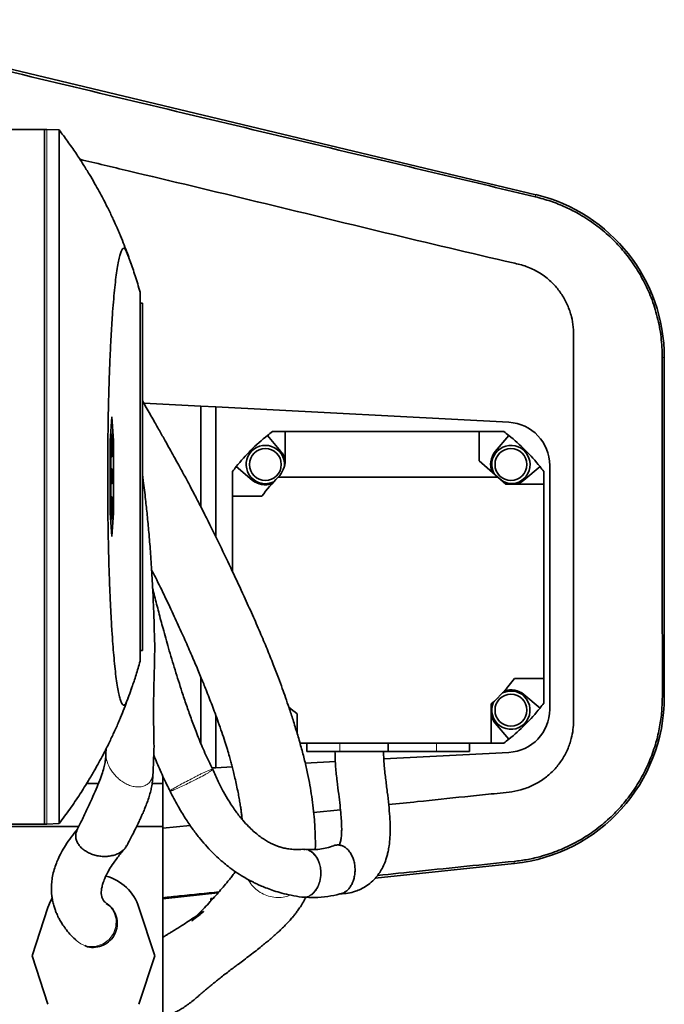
# Model space of a CAD drawing. Header units: millimetres. Extents: x 0 to 11920, y 0 to 8400.
# Tile 11 of 55: x 2884 to 3153, y 3530 to 3941. Entities that reach past the tile are written whole.
import ezdxf

# ---------------------------------------------------------------- set-up
doc = ezdxf.new("R2010")
doc.units = ezdxf.units.MM
doc.header["$LTSCALE"] = 20

msp = doc.modelspace()

# ---------------------------------------------------------------- linework, layer by layer
at = {"color": 7, "linetype": 'Continuous', "lineweight": 35}
for p, q in [((3099.47, 3868.44), (2793.81, 3941.48)), ((2894.23, 3895.7), (2857.76, 3895.7)), ((2894.23, 3605.7), (2894.23, 3895.7)), ((2895.23, 3895.67), (2894.23, 3895.7)), ((2900.39, 3895.49), (2895.23, 3895.67)), ((2934.23, 3827.7), (2934.23, 3673.7)), ((2934.23, 3823.2), (2935.23, 3823.2)), ((2935.23, 3823.2), (2935.23, 3678.2)), ((3153.12, 3658.77), (3153.12, 3800.46)), ((2959.55, 3780.17), (2935.79, 3781.41)), ((2959.55, 3738.16), (2959.55, 3780.17)), ((2959.55, 3780.17), (2965.79, 3779.84)), ((2965.79, 3779.84), (2965.79, 3725.66)), ((2965.79, 3779.84), (3088.24, 3773.43)), ((2922.36, 3775.7), (2921.66, 3765.7)), ((2923.06, 3765.7), (2922.36, 3775.7)), ((2994.79, 3769.53), (2989.46, 3769.53)), ((2994.79, 3757.6), (2994.79, 3769.53)), ((2994.79, 3769.53), (3075.79, 3769.53)), ((3075.79, 3769.53), (3075.79, 3757.27)), ((3086.13, 3769.53), (3075.79, 3769.53)), ((2921.66, 3765.7), (2921.66, 3735.7)), ((2922.41, 3768.34), (2921.86, 3768.54)), ((2922.32, 3768.34), (2921.86, 3768.5)), ((2922.41, 3768.34), (2922.32, 3768.34)), ((2922.32, 3768.34), (2922.32, 3759.07)), ((2922.41, 3759.07), (2922.41, 3768.34)), ((2922.41, 3765.61), (2923.06, 3765.7)), ((2923.06, 3735.7), (2923.06, 3765.7)), ((2993.04, 3761.26), (2987.42, 3767.96)), ((3088.17, 3767.96), (3082.55, 3761.26)), ((2922.32, 3759.07), (2921.66, 3758.83)), ((2922.41, 3759.07), (2921.66, 3758.79)), ((2922.03, 3754.02), (2922.03, 3758.93)), ((2922.32, 3759.07), (2922.41, 3759.07)), ((3083.54, 3750.53), (3075.79, 3757.27)), ((2922.07, 3753.38), (2921.66, 3753.53)), ((2921.98, 3753.38), (2921.66, 3753.49)), ((2921.98, 3748.91), (2921.98, 3753.38)), ((2921.98, 3753.38), (2922.07, 3753.38)), ((2922.07, 3753.38), (2922.07, 3749.71)), ((2922.3, 3752.86), (2922.07, 3752.92)), ((2972.79, 3752.86), (2972.79, 3742.53)), ((2974.37, 3754.91), (2981.07, 3749.29)), ((3094.52, 3749.29), (3101.22, 3754.91)), ((3102.79, 3747.53), (3102.79, 3752.86)), ((3105.29, 3755.45), (3105.29, 3653.61)), ((2921.98, 3748.91), (2921.66, 3748.81)), ((2922.36, 3748.08), (2921.98, 3748.91)), ((2922.25, 3751.05), (2922.07, 3751.05)), ((2922.07, 3749.71), (2922.3, 3749.21)), ((2922.69, 3750.76), (2922.32, 3750.76)), ((2922.38, 3749.09), (2922.36, 3748.08)), ((2922.58, 3749.07), (2922.37, 3749.13)), ((2922.59, 3747.92), (2922.58, 3749.07)), ((3083.54, 3750.53), (2991.87, 3750.53)), ((3083.54, 3750.53), (3086.99, 3747.53)), ((3083.65, 3750.53), (3083.54, 3750.53)), ((2922.36, 3748.08), (2921.66, 3747.78)), ((2922.03, 3742.48), (2922.03, 3747.69)), ((3102.79, 3747.53), (3086.99, 3747.53)), ((3102.79, 3666.53), (3102.79, 3747.53)), ((2922.41, 3742.34), (2921.66, 3742.62)), ((2922.32, 3742.34), (2921.66, 3742.57)), ((2922.32, 3742.34), (2922.32, 3738.34)), ((2922.41, 3742.34), (2922.32, 3742.34)), ((2922.41, 3738.34), (2922.41, 3742.34)), ((2972.79, 3742.53), (2972.79, 3711.14)), ((2985.06, 3742.53), (2972.79, 3742.53)), ((2922.32, 3738.34), (2921.66, 3738.57)), ((2922.04, 3738.34), (2921.66, 3738.47)), ((2922.04, 3737.07), (2921.66, 3736.93)), ((2922.32, 3737.07), (2921.66, 3736.83)), ((2922.04, 3738.34), (2922.04, 3737.07)), ((2922.32, 3738.34), (2922.04, 3738.34)), ((2922.04, 3737.07), (2922.32, 3737.07)), ((2922.32, 3737.07), (2922.32, 3733.07)), ((2922.69, 3738.34), (2922.41, 3738.44)), ((2922.69, 3738.34), (2922.41, 3738.34)), ((2922.41, 3737.07), (2922.69, 3737.07)), ((2922.41, 3733.07), (2922.41, 3737.07)), ((2922.69, 3737.07), (2922.41, 3736.96)), ((2922.69, 3737.07), (2922.69, 3738.34)), ((2921.66, 3735.7), (2922.36, 3725.7)), ((2922.32, 3733.07), (2921.86, 3732.9)), ((2922.41, 3733.07), (2921.86, 3732.86)), ((2922.32, 3733.07), (2922.41, 3733.07)), ((2922.36, 3725.7), (2923.06, 3735.7)), ((2922.41, 3735.8), (2923.06, 3735.7)), ((2934.23, 3678.2), (2935.23, 3678.2)), ((2959.55, 3639.45), (2959.55, 3667.16)), ((3090.53, 3666.53), (3102.79, 3666.53)), ((3102.79, 3656.2), (3102.79, 3666.53)), ((3101.22, 3654.16), (3094.52, 3659.78)), ((3080.86, 3639.53), (3080.86, 3655.85)), ((2965.79, 3651.22), (2965.79, 3629.22)), ((2999.79, 3651.8), (2999.79, 3643.62)), ((3082.55, 3647.8), (3088.17, 3641.1)), ((3000.91, 3639.53), (3080.86, 3639.53)), ((3003.8, 3639.53), (3003.8, 3636.03)), ((3037.8, 3636.03), (3037.8, 3639.53)), ((3071.8, 3636.03), (3071.8, 3639.53)), ((3080.86, 3639.53), (3086.13, 3639.53)), ((2919.98, 3637.06), (2919.93, 3635.37)), ((3017.58, 3636.03), (3003.8, 3636.03)), ((3037.8, 3636.03), (3017.58, 3636.03)), ((3088.24, 3635.64), (3036.01, 3632.9)), ((3058.02, 3636.03), (3037.8, 3636.03)), ((3071.8, 3636.03), (3058.02, 3636.03)), ((2965.79, 3629.22), (2964.28, 3629.14)), ((2972.67, 3629.58), (2965.79, 3629.22)), ((3015.77, 3631.84), (3003.16, 3631.18)), ((2943.73, 3625.79), (2943.73, 3622.7)), ((2964.58, 3628.4), (2964.41, 3628.69)), ((2916.81, 3622.7), (2911.92, 3622.7)), ((2943.73, 3622.7), (2939.23, 3622.7)), ((2943.73, 3622.7), (2943.73, 3604.7)), ((3017.88, 3611.72), (3006.69, 3610.55)), ((2754.85, 3604.7), (2908.61, 3604.7)), ((2894.23, 3605.7), (2857.76, 3605.7)), ((2895.23, 3605.74), (2894.23, 3605.7)), ((2900.39, 3605.92), (2895.23, 3605.74)), ((2932.75, 3604.7), (2943.73, 3604.7)), ((2955.14, 3605.17), (2943.73, 3603.97)), ((2943.73, 3604.7), (2943.73, 3496.7)), ((3032.44, 3583.19), (3090.49, 3589.25)), ((2943.73, 3574.57), (2966.74, 3576.96)), ((2964.73, 3574.7), (2963.73, 3574.7)), ((2963.73, 3573.6), (2963.73, 3574.7)), ((3002.18, 3575.26), (3001.82, 3575.23)), ((3001.94, 3575.27), (3002.18, 3575.24)), ((2895.72, 3570.93), (2889.1, 3550.71)), ((2940.36, 3550.71), (2933.74, 3570.93)), ((2907.56, 3557.16), (2907.45, 3557.27)), ((2907.81, 3556.93), (2907.91, 3556.83)), ((2889.1, 3550.71), (2895.72, 3530.48)), ((2933.74, 3530.48), (2940.36, 3550.71))]:
    msp.add_line(p, q, dxfattribs=at)
at = {"color": 8, "linetype": 'Continuous', "lineweight": 18}
for p, q in [((2895.23, 3605.74), (2895.23, 3895.67)), ((3099.47, 3868.44), (3099.26, 3867.55)), ((3153.12, 3800.46), (3152.29, 3800.46)), ((3153.12, 3658.77), (3152.3, 3658.77)), ((3017.58, 3636.03), (3017.58, 3639.53)), ((3058.02, 3636.03), (3058.02, 3639.53)), ((3090.49, 3589.25), (3090.4, 3590.15))]:
    msp.add_line(p, q, dxfattribs=at)
at = {"color": 7, "linetype": 'Continuous', "lineweight": 35, "flags": 128}
for points in [[(2922.5, 3753.85), (2922.07, 3754), (2921.66, 3754.15)], [(2897.41, 3574.7), (2896.77, 3573.51), (2895.72, 3570.93)]]:
    msp.add_lwpolyline(points, dxfattribs=at)
at = {"color": 8, "linetype": 'Continuous', "lineweight": 18, "flags": 128}
msp.add_lwpolyline([(2907.95, 3556.82), (2908.44, 3556.38), (2909.43, 3555.73), (2910.99, 3555.05), (2912.71, 3554.65), (2915.92, 3554.73), (2918.82, 3555.74), (2921.29, 3557.54), (2923.15, 3560.07), (2924.14, 3562.93), (2924.22, 3566.05), (2923.28, 3569.07), (2922.91, 3569.73), (2922.91, 3569.73), (2922.91, 3569.73)], dxfattribs=at)
at = {"color": 7, "linetype": 'Continuous', "lineweight": 35}
for centre in [(2986.53, 3755.8), (3089.06, 3755.8), (3089.06, 3653.27)]:
    msp.add_circle(centre, 6.64, dxfattribs=at)
for centre, radius, start, end in [((3083.23, 3800.46), 69.9, 0, 76.5611), ((3087.29, 3755.45), 18, 0, 87), ((3037.79, 3704.53), 81, 126.6335, 128.4569), ((3037.79, 3704.53), 81, 51.5431, 53.3665), ((3037.79, 3704.53), 81, 128.4569, 141.5431), ((3037.79, 3704.53), 81, 38.4569, 51.5431), ((2986.53, 3755.8), 8, 355.894, 295.766), ((2986.53, 3755.8), 8.5, 13.4972, 40), ((3089.06, 3755.8), 8.5, 140, 202.2961), ((3089.06, 3755.8), 8, 265.2003, 210.6543), ((2984.79, 3757.6), 10, 314.9643, 0), ((3037.79, 3704.53), 81, 141.5431, 143.3665), ((3037.79, 3704.53), 81, 36.6335, 38.4569), ((2986.53, 3755.8), 8.5, 230, 288.5515), ((3037.79, 3704.53), 65, 134.9525, 144.2242), ((3090.79, 3757.53), 10, 224.427, 270), ((3089.06, 3755.8), 8.5, 283.4972, 310), ((3037.79, 3704.53), 65, 311.4949, 324.2242), ((3089.06, 3653.27), 8, 154.234, 115.766), ((3089.06, 3653.27), 8.5, 50, 108.5515), ((3083.23, 3658.77), 69.9, 275.9652, 0), ((3037.79, 3704.53), 65, 230.3392, 234.2242), ((3037.79, 3704.53), 81, 308.4569, 321.5431), ((3037.79, 3704.53), 81, 321.5431, 323.3665), ((3089.06, 3653.27), 8.5, 195.287, 220), ((3087.29, 3653.61), 18, 273, 0), ((3037.79, 3704.53), 81, 306.6335, 308.4569), ((2914.73, 3564.71), 20, 18.1239, 75.0342)]:
    msp.add_arc(centre, radius, start, end, dxfattribs=at)
for points, knots in [([(2793.55, 3940.38), (2819.3, 3934.23), (2864.1, 3923.53), (2927.93, 3908.32), (2985.05, 3894.72), (3029.46, 3884.15), (3061.2, 3876.6), (3080.24, 3872.06), (3092.92, 3869.06), (3099.26, 3867.55)], [0, 0, 0, 0, 0.2526274, 0.4394393, 0.6262675, 0.8131256, 0.8754234, 0.9377205, 1, 1, 1, 1]), ([(2930.85, 3838.44), (2930.72, 3838.82), (2930.44, 3839.66), (2929.97, 3841), (2929.45, 3842.44), (2928.67, 3844.57), (2927.58, 3847.42), (2926.32, 3850.55), (2925.26, 3853.07), (2924.42, 3854.99), (2923.42, 3857.22), (2922.36, 3859.5), (2921.3, 3861.71), (2920.1, 3864.12), (2918.71, 3866.83), (2917.07, 3869.88), (2915.16, 3873.3), (2912.96, 3877.07), (2910.33, 3881.31), (2907.31, 3885.93), (2903.96, 3890.75), (2901.57, 3893.91), (2900.39, 3895.49)], [0, 0, 0, 0, 0.042486, 0.094235, 0.146072, 0.197855, 0.318758, 0.436472, 0.494287, 0.548546, 0.595714, 0.627127, 0.655903, 0.682926, 0.709213, 0.739078, 0.771635, 0.808775, 0.850541, 0.899098, 0.949953, 1, 1, 1, 1]), ([(2900.39, 3605.92), (2900.39, 3605.99), (2900.39, 3606.12), (2900.39, 3607.24), (2900.39, 3609.04), (2900.38, 3611.71), (2900.39, 3615.39), (2900.39, 3620.22), (2900.39, 3626.03), (2900.39, 3632.71), (2900.39, 3640.2), (2900.39, 3648.44), (2900.39, 3657.51), (2900.39, 3667.23), (2900.39, 3677.52), (2900.39, 3688.25), (2900.39, 3699.56), (2900.39, 3711.17), (2900.39, 3723.06), (2900.39, 3735.07), (2900.39, 3747.34), (2900.39, 3759.56), (2900.39, 3771.67), (2900.39, 3783.61), (2900.39, 3795.46), (2900.39, 3806.95), (2900.39, 3817.97), (2900.39, 3828.48), (2900.39, 3838.57), (2900.39, 3848), (2900.39, 3856.71), (2900.39, 3864.61), (2900.39, 3871.8), (2900.39, 3878.08), (2900.39, 3883.44), (2900.39, 3887.85), (2900.38, 3891.34), (2900.39, 3893.76), (2900.39, 3895.22), (2900.39, 3895.4), (2900.39, 3895.49)], [0, 0, 0, 0, 0.022276, 0.044832, 0.067389, 0.090233, 0.116604, 0.143446, 0.170288, 0.197619, 0.22399, 0.250544, 0.277676, 0.305007, 0.331377, 0.358219, 0.385061, 0.412392, 0.438763, 0.465605, 0.492448, 0.519778, 0.54615, 0.572704, 0.599836, 0.627167, 0.653538, 0.680092, 0.707223, 0.734554, 0.760925, 0.787767, 0.814609, 0.84194, 0.868311, 0.894865, 0.921997, 0.949328, 0.974664, 1, 1, 1, 1]), ([(2909.06, 3883.2), (2915.8, 3881.59), (2940.5, 3875.69), (3000.86, 3861.36), (3055.25, 3847.89), (3092.81, 3839.32), (3096.44, 3838.21), (3100.75, 3836.15), (3104.59, 3833.32), (3107.79, 3830.17), (3110.42, 3826.8), (3112.84, 3822.36), (3114.4, 3817.78), (3115.21, 3813.17), (3115.24, 3807.21), (3115.22, 3796.74), (3115.24, 3764.45), (3115.19, 3724.01), (3115.28, 3682.12), (3115.13, 3661.09), (3115.31, 3650), (3115.07, 3645.1), (3114.28, 3641.04), (3112.77, 3636.67), (3110.33, 3632.24), (3107.2, 3628.29), (3103.45, 3624.91), (3099.19, 3622.21), (3094.49, 3620.23), (3087.95, 3618.8), (3079.63, 3618.26), (3066.49, 3616.76), (3052.61, 3615.36), (3042.03, 3614.25), (3038.03, 3613.83)], [0, 0, 0, 0, 0.042886, 0.157325, 0.384457, 0.390267, 0.396091, 0.407974, 0.419647, 0.425463, 0.435743, 0.44602, 0.456594, 0.465629, 0.474845, 0.493416, 0.530557, 0.674722, 0.743889, 0.789925, 0.805006, 0.812565, 0.82024, 0.830516, 0.841091, 0.851367, 0.861636, 0.872201, 0.882478, 0.893051, 0.913553, 0.934057, 0.975065, 1, 1, 1, 1]), ([(3099.26, 3867.55), (3101.42, 3866.98), (3105.73, 3865.82), (3111.95, 3863.31), (3118.23, 3860.1), (3124.44, 3856.01), (3130.43, 3851.04), (3135.82, 3845.43), (3140.53, 3839.25), (3144.52, 3832.59), (3147.86, 3825.29), (3150.35, 3817.39), (3151.98, 3808.99), (3152.19, 3803.3), (3152.29, 3800.46)], [0, 0, 0, 0, 0.072644, 0.14546, 0.218103, 0.302294, 0.386754, 0.470943, 0.554818, 0.638962, 0.722836, 0.815104, 0.907731, 1, 1, 1, 1]), ([(2934.23, 3827.7), (2933.55, 3830.04), (2932.18, 3834.7), (2930.52, 3839.44), (2929.36, 3842.52), (2928.72, 3844.16), (2928.18, 3845.51), (2927.66, 3846.09), (2927.16, 3846.12), (2926.65, 3845.6), (2926.11, 3844.45), (2925.56, 3842.59), (2925.02, 3840.03), (2924.5, 3836.84), (2923.99, 3833.03), (2923.52, 3828.66), (2923.07, 3823.69), (2922.64, 3818.19), (2922.26, 3812.21), (2921.91, 3805.82), (2921.6, 3798.95), (2921.33, 3791.76), (2921.12, 3784.93), (2920.97, 3778.61), (2920.86, 3772.76), (2920.77, 3766.79), (2920.7, 3759.81), (2920.67, 3752.16), (2920.69, 3743.87), (2920.75, 3736.23), (2920.86, 3728.41), (2921.01, 3720.78), (2921.22, 3713.1), (2921.45, 3706.23), (2921.73, 3699.36), (2922.05, 3692.83), (2922.43, 3686.47), (2922.81, 3681.01), (2923.22, 3675.99), (2923.65, 3671.45), (2924.13, 3667.26), (2924.64, 3663.63), (2925.17, 3660.62), (2925.71, 3658.26), (2926.26, 3656.56), (2926.83, 3655.53), (2927.43, 3655.2), (2928.05, 3655.64), (2928.76, 3657.33), (2929.68, 3659.73), (2930.97, 3663.22), (2932.53, 3667.86), (2933.66, 3671.75), (2934.23, 3673.7)], [0, 0, 0, 0, 0.060306, 0.120664, 0.145339, 0.161582, 0.176881, 0.192243, 0.206163, 0.220159, 0.236214, 0.252389, 0.268681, 0.285247, 0.301301, 0.317467, 0.333762, 0.350324, 0.366376, 0.382541, 0.398883, 0.415469, 0.431381, 0.443431, 0.45548, 0.467732, 0.479983, 0.497699, 0.513607, 0.529632, 0.543766, 0.561357, 0.577147, 0.593048, 0.60707, 0.624853, 0.640816, 0.656891, 0.671066, 0.687038, 0.703122, 0.719319, 0.735787, 0.751857, 0.76804, 0.7844, 0.801002, 0.819387, 0.837941, 0.862732, 0.899964, 0.949968, 1, 1, 1, 1]), ([(3152.29, 3800.46), (3152.29, 3793.84), (3152.29, 3780.6), (3152.29, 3754.13), (3152.29, 3723.89), (3152.29, 3695.09), (3152.3, 3674.34), (3152.3, 3663.96), (3152.3, 3658.77)], [0, 0, 0, 0, 0.140144, 0.280292, 0.560562, 0.78028, 0.89014, 1, 1, 1, 1]), ([(3007.35, 3595.13), (3007.35, 3595.21), (3007.43, 3596.68), (3007.39, 3599.52), (3007.27, 3603.54), (3006.99, 3607.76), (3006.55, 3612.27), (3005.92, 3617.1), (3005.13, 3621.93), (3004.15, 3626.96), (3002.94, 3632.27), (3001.5, 3637.79), (2999.87, 3643.44), (2998.17, 3648.92), (2996.53, 3653.92), (2995.03, 3658.32), (2993.54, 3662.52), (2991.87, 3667.07), (2989.78, 3672.52), (2987.24, 3678.85), (2984.33, 3685.76), (2981.12, 3693.08), (2977.27, 3701.59), (2972.73, 3711.32), (2967.5, 3722.26), (2962.94, 3731.51), (2959.28, 3738.72), (2956.8, 3743.49), (2954.68, 3747.52), (2952.99, 3750.67), (2951.59, 3753.27), (2950.25, 3755.72), (2948.73, 3758.49), (2946.94, 3761.7), (2944.87, 3765.39), (2942.5, 3769.58), (2939.78, 3774.38), (2937.32, 3778.72), (2935.75, 3781.48), (2935.23, 3782.39)], [0, 0, 0, 0, 0.002092, 0.036425, 0.067206, 0.095492, 0.130726, 0.163915, 0.195734, 0.228638, 0.263928, 0.300714, 0.337199, 0.37155, 0.401416, 0.42676, 0.447938, 0.472279, 0.502757, 0.536316, 0.570625, 0.605748, 0.641777, 0.689811, 0.738595, 0.788031, 0.811517, 0.83274, 0.85017, 0.863818, 0.873688, 0.883887, 0.895812, 0.90978, 0.925795, 0.943855, 0.964269, 0.988167, 1, 1, 1, 1]), ([(2922.51, 3753.84), (2922.35, 3753.9), (2922.06, 3754), (2921.78, 3754.11), (2921.66, 3754.15)], [0, 0, 0, 0, 0.59033, 1, 1, 1, 1]), ([(2922.25, 3751.05), (2922.25, 3751.37), (2922.25, 3751.99), (2922.28, 3752.57), (2922.3, 3752.82), (2922.3, 3752.86)], [0, 0, 0, 0, 0.469275, 0.906415, 1, 1, 1, 1]), ([(2922.3, 3752.86), (2922.33, 3753.12), (2922.37, 3753.63), (2922.45, 3753.82), (2922.49, 3753.84), (2922.5, 3753.85)], [0, 0, 0, 0, 0.418413, 0.830174, 1, 1, 1, 1]), ([(2922.49, 3752.53), (2922.48, 3752.53), (2922.44, 3752.51), (2922.39, 3752.29), (2922.35, 3751.87), (2922.33, 3751.35), (2922.33, 3750.93), (2922.32, 3750.72), (2922.32, 3750.69)], [0, 0, 0, 0, 0.193744, 0.441723, 0.626904, 0.812813, 0.976245, 1, 1, 1, 1]), ([(2922.5, 3753.85), (2922.54, 3753.78), (2922.62, 3753.66), (2922.7, 3752.98), (2922.75, 3752.24), (2922.77, 3751.51), (2922.77, 3751.02), (2922.77, 3750.8)], [0, 0, 0, 0, 0.342845, 0.580538, 0.730254, 0.880169, 1, 1, 1, 1]), ([(2922.69, 3750.76), (2922.69, 3750.96), (2922.69, 3751.34), (2922.66, 3751.85), (2922.62, 3752.28), (2922.57, 3752.52), (2922.52, 3752.54), (2922.5, 3752.55)], [0, 0, 0, 0, 0.163966, 0.315311, 0.506051, 0.752538, 1, 1, 1, 1]), ([(2922.3, 3749.21), (2922.29, 3749.4), (2922.28, 3749.69), (2922.26, 3750.07), (2922.25, 3750.45), (2922.25, 3750.79), (2922.25, 3751.02), (2922.25, 3751.05)], [0, 0, 0, 0, 0.331605, 0.497411, 0.663586, 0.950125, 1, 1, 1, 1]), ([(2922.32, 3750.69), (2922.33, 3750.45), (2922.33, 3749.96), (2922.35, 3749.43), (2922.37, 3749.17), (2922.38, 3749.09)], [0, 0, 0, 0, 0.394633, 0.804301, 1, 1, 1, 1]), ([(2922.58, 3749.07), (2922.6, 3749.16), (2922.63, 3749.31), (2922.67, 3749.78), (2922.69, 3750.26), (2922.69, 3750.59), (2922.69, 3750.76)], [0, 0, 0, 0, 0.345929, 0.6119, 0.80691, 1, 1, 1, 1]), ([(2922.77, 3750.8), (2922.77, 3750.48), (2922.77, 3749.87), (2922.74, 3749.06), (2922.69, 3748.43), (2922.64, 3748.08), (2922.6, 3747.97), (2922.59, 3747.92)], [0, 0, 0, 0, 0.220789, 0.427465, 0.633843, 0.850821, 1, 1, 1, 1]), ([(2940.24, 3682.59), (2940.23, 3682.92), (2940.2, 3684.28), (2940.13, 3686.97), (2940.02, 3690.99), (2939.85, 3695.84), (2939.57, 3702.53), (2939.14, 3710.5), (2938.55, 3719.27), (2937.9, 3727.24), (2937.22, 3734.47), (2936.45, 3741.63), (2935.8, 3747.17), (2935.33, 3750.53), (2935.23, 3751.29)], [0, 0, 0, 0, 0.014621, 0.060573, 0.119896, 0.192674, 0.27496, 0.41439, 0.541954, 0.657426, 0.760695, 0.85512, 0.9675, 1, 1, 1, 1]), ([(2922.59, 3747.92), (2922.42, 3747.85), (2922.11, 3747.72), (2921.8, 3747.6), (2921.66, 3747.55)], [0, 0, 0, 0, 0.552042, 1, 1, 1, 1]), ([(2939.03, 3711.86), (2939.56, 3710.81), (2941.53, 3706.91), (2944.71, 3700.4), (2948.45, 3692.52), (2951.79, 3685.23), (2954.76, 3678.52), (2957.39, 3672.37), (2959.7, 3666.82), (2961.57, 3662.19), (2963.06, 3658.43), (2964.32, 3655.18), (2965.59, 3651.8), (2966.96, 3648.03), (2968.33, 3644.1), (2969.58, 3640.3), (2970.62, 3636.95), (2971.44, 3634.14), (2972.08, 3631.83), (2972.66, 3629.66), (2973.24, 3627.37), (2973.87, 3624.72), (2974.52, 3621.84), (2975.1, 3619.03), (2975.59, 3616.45), (2975.98, 3614.19), (2976.29, 3612.14), (2976.55, 3610.28), (2976.74, 3608.8), (2976.83, 3607.95), (2976.86, 3607.65)], [0, 0, 0, 0, 0.022941, 0.085063, 0.14432, 0.20076, 0.253507, 0.303828, 0.351334, 0.394422, 0.424999, 0.452891, 0.484133, 0.521207, 0.563581, 0.603401, 0.639543, 0.670815, 0.696125, 0.717372, 0.743175, 0.773459, 0.808163, 0.845564, 0.877714, 0.907876, 0.936081, 0.962354, 0.986715, 1, 1, 1, 1]), ([(2964.49, 3628.74), (2964.08, 3629.52), (2962.53, 3632.46), (2960.24, 3637.69), (2957.66, 3644), (2955.5, 3649.82), (2953.55, 3655.37), (2951.32, 3662.04), (2948.81, 3669.96), (2946.16, 3678.8), (2943.9, 3686.86), (2941.99, 3694.07), (2940.56, 3699.69), (2939.73, 3703.03), (2939.46, 3704.14)], [0, 0, 0, 0, 0.036492, 0.137963, 0.227975, 0.305539, 0.379065, 0.453479, 0.571959, 0.688492, 0.791065, 0.876178, 0.95907, 1, 1, 1, 1]), ([(2940.23, 3682.59), (2940.23, 3682.51), (2940.36, 3680.46), (2940.26, 3676.46), (2940.18, 3670.32), (2939.98, 3663.95), (2939.85, 3657.4), (2939.82, 3651), (2939.89, 3645.6), (2939.98, 3641.4), (2940.02, 3638.89), (2940.03, 3637.53), (2940, 3637.16), (2940, 3637.13)], [0, 0, 0, 0, 0.00471, 0.121664, 0.239013, 0.375445, 0.512748, 0.653031, 0.794515, 0.885304, 0.959893, 0.997173, 1, 1, 1, 1]), ([(2900.39, 3605.92), (2901.9, 3607.94), (2904.92, 3611.96), (2908.99, 3617.98), (2912.34, 3623.31), (2914.96, 3627.75), (2916.98, 3631.35), (2918.68, 3634.53), (2920.1, 3637.28), (2921.3, 3639.69), (2922.36, 3641.91), (2923.42, 3644.19), (2924.42, 3646.42), (2925.26, 3648.33), (2926.33, 3650.87), (2927.6, 3654.03), (2928.96, 3657.6), (2929.94, 3660.33), (2930.54, 3662.04), (2930.75, 3662.66), (2930.81, 3662.85)], [0, 0, 0, 0, 0.064355, 0.128528, 0.186397, 0.226065, 0.260662, 0.292124, 0.318533, 0.345682, 0.374593, 0.406152, 0.45354, 0.508052, 0.566136, 0.685613, 0.808339, 0.932269, 0.978623, 1, 1, 1, 1]), ([(3152.3, 3658.77), (3152.24, 3656.53), (3152.12, 3652.06), (3151.1, 3645.41), (3149.42, 3638.55), (3146.89, 3631.59), (3143.45, 3624.65), (3139.27, 3618.13), (3134.37, 3612.14), (3128.84, 3606.73), (3122.75, 3601.97), (3116.16, 3597.93), (3109.16, 3594.64), (3102.44, 3592.37), (3096.16, 3590.88), (3092.32, 3590.39), (3090.4, 3590.15)], [0, 0, 0, 0, 0.066178, 0.132515, 0.198693, 0.274911, 0.351372, 0.42759, 0.503703, 0.580059, 0.656174, 0.732412, 0.808892, 0.885131, 0.942565, 1, 1, 1, 1]), ([(2919.93, 3635.34), (2919.91, 3634.8), (2919.88, 3633.65), (2919.69, 3631.81), (2919.23, 3629.63), (2918.44, 3626.99), (2917.29, 3623.83), (2915.79, 3620.14), (2913.95, 3615.97), (2911.83, 3611.38), (2909.77, 3607.05), (2908.41, 3604.29), (2907.86, 3603.15)], [0, 0, 0, 0, 0.047809, 0.101982, 0.167598, 0.248065, 0.345179, 0.45929, 0.589525, 0.734033, 0.890219, 1, 1, 1, 1]), ([(2939.63, 3627.24), (2939.72, 3629.27), (2939.86, 3632.5), (2939.96, 3635.87), (2939.99, 3637.13)], [0, 0, 0, 0, 0.626355, 1, 1, 1, 1]), ([(2939.92, 3634.57), (2939.93, 3634.54), (2940.79, 3632.35), (2942.72, 3627.92), (2944.96, 3622.88), (2946.43, 3620.1), (2946.76, 3619.49)], [0, 0, 0, 0, 0.005687, 0.414842, 0.871007, 1, 1, 1, 1]), ([(3015.59, 3636.03), (3015.65, 3633.87), (3015.77, 3629.7), (3016.44, 3623.76), (3017.11, 3618.42), (3017.68, 3613.75), (3018.09, 3609.81), (3018.33, 3606.58), (3018.41, 3604.04), (3018.37, 3602.12), (3018.28, 3600.75), (3018.15, 3599.68), (3018, 3598.78), (3017.8, 3597.92), (3017.53, 3597.16), (3017.47, 3597.01), (3017.54, 3597.02), (3017.58, 3597.04), (3017.43, 3597.01), (3017.03, 3597), (3016.8, 3596.99)], [0, 0, 0, 0, 0.124217, 0.239494, 0.343327, 0.433904, 0.51038, 0.572932, 0.622509, 0.660519, 0.688537, 0.708015, 0.72791, 0.755644, 0.790477, 0.836361, 0.86494, 0.899454, 0.942968, 1, 1, 1, 1]), ([(3017.85, 3576.6), (3018.91, 3576.65), (3021.05, 3576.76), (3023.91, 3577.51), (3026.57, 3578.57), (3029.03, 3579.98), (3031.34, 3581.86), (3033.21, 3583.94), (3034.7, 3586.11), (3035.9, 3588.34), (3036.78, 3590.56), (3037.39, 3592.54), (3037.85, 3594.47), (3038.29, 3596.96), (3038.62, 3600.39), (3038.69, 3604.45), (3038.49, 3608.99), (3038.06, 3613.86), (3037.43, 3619.21), (3036.72, 3624.86), (3036.06, 3630.51), (3035.92, 3634.25), (3035.85, 3636.03)], [0, 0, 0, 0, 0.048801, 0.098808, 0.136449, 0.180097, 0.225839, 0.268725, 0.302747, 0.340997, 0.379692, 0.405355, 0.429322, 0.465218, 0.513805, 0.574046, 0.632726, 0.698847, 0.771753, 0.849558, 0.928191, 1, 1, 1, 1]), ([(2928.61, 3596.68), (2928.82, 3597.06), (2929.59, 3598.49), (2930.82, 3600.84), (2932.2, 3603.55), (2933.29, 3605.79), (2934.15, 3607.59), (2934.83, 3609.09), (2935.52, 3610.63), (2936.31, 3612.5), (2937.19, 3614.76), (2937.98, 3617.08), (2938.64, 3619.4), (2939.15, 3621.88), (2939.5, 3624.49), (2939.59, 3626.21), (2939.64, 3627.16)], [0, 0, 0, 0, 0.0442646, 0.1665792, 0.2678392, 0.3499679, 0.4150104, 0.4649092, 0.5103215, 0.5752721, 0.6504183, 0.7278462, 0.792356, 0.8469661, 0.9149857, 1, 1, 1, 1]), ([(3002.11, 3595.19), (3001.05, 3595.14), (2999.12, 3595.03), (2996.49, 3595.27), (2994.38, 3595.66), (2992.71, 3596.11), (2991.29, 3596.59), (2989.99, 3597.13), (2988.58, 3597.8), (2987, 3598.67), (2985.23, 3599.8), (2983.36, 3601.19), (2981.43, 3602.82), (2979.32, 3604.85), (2976.91, 3607.49), (2974.13, 3611.02), (2971.47, 3614.99), (2968.99, 3619.25), (2966.7, 3623.64), (2965.27, 3626.86), (2964.52, 3628.56)], [0, 0, 0, 0, 0.081669, 0.148312, 0.20153, 0.24259, 0.276093, 0.30968, 0.341714, 0.3808, 0.424362, 0.468793, 0.514252, 0.562408, 0.621176, 0.692538, 0.777941, 0.843695, 0.917398, 1, 1, 1, 1]), ([(2946.72, 3619.47), (2947.78, 3617.42), (2949.78, 3613.55), (2952.94, 3608.34), (2955.92, 3603.92), (2958.74, 3600.21), (2961.52, 3596.91), (2964.21, 3594.03), (2966.84, 3591.51), (2969.28, 3589.39), (2971.91, 3587.31), (2974.79, 3585.27), (2977.73, 3583.44), (2979.95, 3582.21), (2981.64, 3581.34), (2983.1, 3580.63), (2985.01, 3579.78), (2987.38, 3578.82), (2990.24, 3577.81), (2993.61, 3576.81), (2997.52, 3575.88), (3000.31, 3575.45), (3001.8, 3575.22)], [0, 0, 0, 0, 0.085375, 0.161357, 0.228931, 0.288871, 0.341762, 0.398586, 0.445591, 0.487882, 0.529199, 0.58296, 0.632776, 0.673008, 0.689368, 0.712235, 0.74177, 0.778194, 0.821801, 0.872974, 0.932185, 1, 1, 1, 1]), ([(2908.06, 3603.57), (2907.17, 3602.47), (2905.35, 3600.23), (2903.12, 3596.96), (2901.32, 3593.89), (2899.99, 3591.2), (2898.94, 3588.64), (2898.12, 3586.05), (2897.52, 3583.35), (2897.21, 3580.8), (2897.16, 3578.81), (2897.22, 3577.24), (2897.34, 3575.83), (2897.59, 3574.13), (2898, 3572.26), (2898.52, 3570.54), (2899, 3569.26), (2899.37, 3568.35), (2899.74, 3567.54), (2900.24, 3566.5), (2901, 3565.12), (2902.08, 3563.4), (2903.55, 3561.38), (2905.45, 3559.14), (2907, 3557.69), (2907.81, 3556.93)], [0, 0, 0, 0, 0.069703, 0.141782, 0.205144, 0.260468, 0.308257, 0.36311, 0.416495, 0.467884, 0.510189, 0.532659, 0.558416, 0.591254, 0.631104, 0.667633, 0.695852, 0.711371, 0.726339, 0.749514, 0.781405, 0.82239, 0.872927, 0.933646, 1, 1, 1, 1]), ([(2912.2, 3593.99), (2911.67, 3594.32), (2910.61, 3594.96), (2909.32, 3596.15), (2908.29, 3597.47), (2907.59, 3598.91), (2907.27, 3600.42), (2907.32, 3601.87), (2907.72, 3602.74), (2907.89, 3603.13)], [0, 0, 0, 0, 0.146198, 0.29317, 0.439606, 0.586813, 0.733692, 0.880721, 1, 1, 1, 1]), ([(2928.57, 3596.71), (2928.47, 3596.48), (2928.16, 3595.78), (2927.17, 3594.74), (2925.69, 3593.68), (2923.91, 3592.89), (2921.96, 3592.38), (2919.91, 3592.17), (2917.84, 3592.23), (2915.83, 3592.57), (2913.91, 3593.14), (2912.77, 3593.71), (2912.2, 3593.99)], [0, 0, 0, 0, 0.048889, 0.154535, 0.26031, 0.366204, 0.471542, 0.577527, 0.682779, 0.788744, 0.894062, 1, 1, 1, 1]), ([(3015.08, 3596.68), (3014.13, 3596.36), (3012.2, 3595.71), (3009.23, 3595.2), (3006.14, 3594.98), (3004.06, 3595.12), (3003, 3595.19)], [0, 0, 0, 0, 0.236574, 0.482634, 0.737432, 1, 1, 1, 1]), ([(3023.56, 3583.18), (3023.69, 3583.82), (3023.96, 3585.1), (3024.01, 3587.1), (3023.82, 3589.07), (3023.36, 3590.96), (3022.66, 3592.69), (3021.74, 3594.21), (3020.63, 3595.44), (3019.38, 3596.36), (3018.02, 3596.91), (3016.62, 3597.04), (3015.6, 3596.93), (3015.09, 3596.66), (3015.01, 3596.63)], [0, 0, 0, 0, 0.0898286, 0.179364, 0.2690972, 0.3586294, 0.4482657, 0.5377771, 0.6273352, 0.7168419, 0.806337, 0.8959194, 0.9854002, 1, 1, 1, 1]), ([(2920.74, 3572.13), (2920.35, 3572.45), (2919.62, 3573.03), (2918.99, 3573.77), (2918.62, 3574.35), (2918.41, 3574.78), (2918.28, 3575.13), (2918.12, 3575.71), (2917.98, 3576.67), (2918.04, 3578.2), (2918.37, 3579.96), (2918.96, 3581.86), (2919.83, 3583.93), (2921.02, 3586.23), (2922.61, 3588.8), (2924.81, 3591.91), (2926.74, 3594.21), (2927.78, 3595.44)], [0, 0, 0, 0, 0.079769, 0.145685, 0.197986, 0.236459, 0.268997, 0.301941, 0.381523, 0.466716, 0.534712, 0.603995, 0.67555, 0.738765, 0.813301, 0.900004, 1, 1, 1, 1]), ([(3003.12, 3595.11), (3002.87, 3595.16), (3002.56, 3595.21), (3002.26, 3595.17), (3002.19, 3595.16)], [0, 0, 0, 0, 0.802208, 1, 1, 1, 1]), ([(3090.4, 3590.15), (3083.82, 3589.47), (3070.67, 3588.12), (3051.65, 3586.14), (3039.22, 3584.86), (3033.38, 3584.26)], [0, 0, 0, 0, 0.3461999, 0.6924875, 1, 1, 1, 1]), ([(2974.01, 3585.87), (2973.92, 3585.75), (2973.47, 3585.11), (2972.57, 3583.94), (2971.13, 3582.11), (2969.42, 3580.04), (2967.37, 3577.65), (2965.23, 3575.23), (2962.9, 3572.68), (2960.34, 3569.95), (2958.27, 3567.8), (2956.68, 3566.22), (2956.04, 3565.58), (2955.83, 3565.34), (2955.88, 3565.34), (2955.95, 3565.38), (2956.05, 3565.45), (2956.15, 3565.53), (2956.24, 3565.6), (2956.34, 3565.67), (2956.49, 3565.8), (2956.94, 3566.15), (2957.67, 3566.72), (2958.48, 3567.36), (2959.26, 3567.98), (2959.76, 3568.38), (2960.08, 3568.65), (2960.26, 3568.8), (2960.39, 3568.91), (2960.48, 3568.99), (2960.53, 3569.03), (2960.57, 3569.07), (2960.61, 3569.12), (2960.66, 3569.18), (2960.6, 3569.19), (2960.31, 3569.05), (2959.59, 3568.61), (2958.38, 3567.81), (2956.7, 3566.69), (2954.67, 3565.34), (2952.67, 3564.03), (2950.79, 3562.83), (2949.09, 3561.75), (2947.59, 3560.82), (2946.31, 3560.03), (2945.1, 3559.3), (2944.25, 3558.79), (2943.79, 3558.52), (2943.73, 3558.48)], [0, 0, 0, 0, 0.010319, 0.054057, 0.088958, 0.148477, 0.203814, 0.257172, 0.318132, 0.382646, 0.455037, 0.482831, 0.505488, 0.522848, 0.529691, 0.532435, 0.53448, 0.53533, 0.536139, 0.536978, 0.537911, 0.540233, 0.549621, 0.563568, 0.572718, 0.579241, 0.581582, 0.583362, 0.584669, 0.585204, 0.58571, 0.586233, 0.586817, 0.588277, 0.594458, 0.603292, 0.625241, 0.655594, 0.694382, 0.741004, 0.786222, 0.826899, 0.869047, 0.905023, 0.93496, 0.962365, 0.994724, 1, 1, 1, 1]), ([(3023.56, 3583.18), (3023.38, 3582.57), (3023.02, 3581.34), (3022.16, 3579.74), (3021.12, 3578.39), (3019.9, 3577.4), (3018.95, 3576.85), (3018.41, 3576.76), (3018.34, 3576.75)], [0, 0, 0, 0, 0.1949084, 0.3889283, 0.5824577, 0.7760072, 0.9695522, 1, 1, 1, 1]), ([(2967.13, 3577.4), (2961.66, 3576.83), (2953.86, 3576.02), (2946.06, 3575.22), (2943.73, 3574.97)], [0, 0, 0, 0, 0.701437, 1, 1, 1, 1]), ([(3002.19, 3575.24), (3003.81, 3575.14), (3007.25, 3574.93), (3012.42, 3575.44), (3016.2, 3576.06), (3018.1, 3576.68), (3018.34, 3576.76)], [0, 0, 0, 0, 0.3005185, 0.6412269, 0.9559654, 1, 1, 1, 1]), ([(2921.42, 3571.56), (2921.43, 3571.55), (2921.62, 3571.38), (2921.97, 3571.03), (2922.62, 3570.3), (2923.65, 3568.83), (2924.63, 3566.33), (2924.78, 3563.02), (2923.81, 3559.75), (2921.79, 3556.97), (2918.93, 3555), (2915.66, 3554.16), (2912.92, 3554.18), (2911.54, 3554.83), (2911.17, 3555)], [0, 0, 0, 0, 0.000877, 0.028122, 0.055216, 0.108331, 0.22422, 0.344533, 0.463982, 0.590039, 0.712076, 0.833462, 0.955151, 1, 1, 1, 1]), ([(2920.08, 3572.45), (2920.54, 3572.2), (2921.02, 3571.93), (2921.41, 3571.57), (2921.42, 3571.56)], [0, 0, 0, 0, 0.9731585, 1, 1, 1, 1]), ([(2924.6, 3563.05), (2924.64, 3563.74), (2924.77, 3565.56), (2923.97, 3568.44), (2922.36, 3571.08), (2920.79, 3572.14), (2920.15, 3572.56)], [0, 0, 0, 0, 0.186329, 0.490549, 0.794777, 1, 1, 1, 1]), ([(2943.73, 3525.23), (2943.93, 3525.27), (2944.8, 3525.45), (2946.31, 3525.98), (2947.97, 3526.67), (2949.16, 3527.26), (2950.02, 3527.72), (2950.83, 3528.18), (2951.64, 3528.68), (2952.84, 3529.46), (2954.4, 3530.56), (2956.25, 3531.99), (2957.99, 3533.41), (2959.43, 3534.63), (2960.68, 3535.7), (2961.97, 3536.81), (2963.39, 3538.01), (2964.81, 3539.2), (2966.19, 3540.32), (2967.7, 3541.53), (2969.55, 3542.96), (2971.55, 3544.48), (2973.55, 3546), (2975.32, 3547.32), (2977.58, 3549.01), (2980.08, 3550.91), (2982.55, 3552.81), (2984.72, 3554.52), (2986.6, 3556.04), (2988.15, 3557.33), (2989.56, 3558.54), (2990.87, 3559.7), (2992.21, 3560.93), (2993.69, 3562.33), (2995.26, 3563.92), (2996.75, 3565.52), (2998.07, 3567.05), (2999.18, 3568.44), (3000.3, 3569.94), (3001.5, 3571.73), (3002.55, 3573.46), (3003.16, 3574.73), (3003.39, 3575.19)], [0, 0, 0, 0, 0.009414, 0.041436, 0.067158, 0.082662, 0.095912, 0.109852, 0.124531, 0.139973, 0.177314, 0.216296, 0.250739, 0.279993, 0.30385, 0.332417, 0.365452, 0.395872, 0.420798, 0.451604, 0.488507, 0.523536, 0.551043, 0.580781, 0.615819, 0.65396, 0.689632, 0.722718, 0.746837, 0.769058, 0.78943, 0.808027, 0.826083, 0.848014, 0.869941, 0.893566, 0.913945, 0.930607, 0.946243, 0.96547, 0.987342, 1, 1, 1, 1]), ([(2924.59, 3563), (2924.59, 3563), (2924.59, 3563.01), (2924.6, 3563.04), (2924.6, 3563.05)], [0, 0, 0, 0, 0.182186, 1, 1, 1, 1])]:
    msp.add_open_spline(points, degree=3, knots=knots, dxfattribs=at)
at = {"color": 8, "linetype": 'Continuous', "lineweight": 18}
for points, knots in [([(2919.94, 3635.37), (2919.95, 3634.81), (2919.95, 3633.64), (2920.54, 3631.2), (2921.7, 3628.74), (2923.35, 3626.49), (2924.83, 3624.95), (2926.5, 3623.59), (2928.33, 3622.47), (2930.29, 3621.65), (2932.29, 3621.19), (2934.25, 3621.16), (2936.04, 3621.58), (2937.54, 3622.46), (2938.68, 3623.71), (2939.37, 3625.27), (2939.66, 3626.48), (2939.63, 3627.16), (2939.62, 3627.24)], [0, 0, 0, 0, 0.057763, 0.120215, 0.244064, 0.306074, 0.368545, 0.430657, 0.492798, 0.555174, 0.61782, 0.679998, 0.742433, 0.804671, 0.86721, 0.929901, 0.992501, 1, 1, 1, 1]), ([(2946.72, 3619.49), (2946.72, 3619.49), (2946.74, 3619.43), (2946.92, 3619.83), (2948.22, 3620.56), (2950.24, 3621.73), (2952.79, 3623.11), (2955.43, 3624.51), (2957.62, 3625.64), (2959.27, 3626.48), (2960.66, 3627.15), (2961.92, 3627.73), (2963.04, 3628.19), (2963.75, 3628.42), (2964.18, 3628.51), (2964.34, 3628.52), (2964.41, 3628.51), (2964.41, 3628.51)], [0, 0, 0, 0, 0.002238, 0.116895, 0.232272, 0.337777, 0.437574, 0.535695, 0.611331, 0.664811, 0.720418, 0.782466, 0.846923, 0.921173, 0.959487, 0.998103, 1, 1, 1, 1]), ([(2964.41, 3628.51), (2964.41, 3628.5), (2964.33, 3628.4), (2964.07, 3628.09), (2963.29, 3627.54), (2962.22, 3626.86), (2960.67, 3625.96), (2958.57, 3624.85), (2955.93, 3623.52), (2953.32, 3622.25), (2950.73, 3621.03), (2948.56, 3620.06), (2947.37, 3619.58), (2946.83, 3619.42), (2946.76, 3619.45), (2946.72, 3619.47)], [0, 0, 0, 0, 0.001643, 0.076272, 0.153714, 0.2157, 0.279889, 0.387554, 0.462306, 0.559538, 0.658926, 0.764807, 0.881304, 0.939996, 1, 1, 1, 1]), ([(2964.41, 3628.51), (2964.41, 3628.51), (2964.45, 3628.56), (2964.48, 3628.65), (2964.43, 3628.69), (2964.41, 3628.7)], [0, 0, 0, 0, 0.023864, 0.650309, 1, 1, 1, 1]), ([(2964.55, 3628.38), (2964.53, 3628.43), (2964.51, 3628.48), (2964.41, 3628.51), (2964.41, 3628.51)], [0, 0, 0, 0, 0.981704, 1, 1, 1, 1]), ([(3001.73, 3575.25), (3002.47, 3575.24), (3003.99, 3575.22), (3006.19, 3576.53), (3008.03, 3578.74), (3009.28, 3581.73), (3009.69, 3584.81), (3009.43, 3587.87), (3008.55, 3590.7), (3006.87, 3593.23), (3004.72, 3594.76), (3002.97, 3595.38), (3002.08, 3595.14), (3001.96, 3595.11)], [0, 0, 0, 0, 0.096135, 0.196394, 0.297893, 0.401072, 0.505366, 0.579128, 0.68032, 0.781769, 0.883021, 0.9845, 1, 1, 1, 1]), ([(3003.12, 3595.1), (3003.78, 3595), (3005.25, 3594.79), (3007.23, 3593.17), (3008.83, 3590.71), (3009.67, 3587.88), (3009.92, 3584.83), (3009.53, 3581.75), (3008.33, 3578.75), (3006.5, 3576.53), (3004.35, 3575.24), (3002.86, 3575.25), (3002.18, 3575.26)], [0, 0, 0, 0, 0.088418, 0.194149, 0.299918, 0.40559, 0.482814, 0.591867, 0.700038, 0.806893, 0.912642, 1, 1, 1, 1]), ([(2996.97, 3576.06), (2996.22, 3575.79), (2994.49, 3575.16), (2991.62, 3574.95), (2988.55, 3575.33), (2985.64, 3576.38), (2983.03, 3578.02), (2980.82, 3580.12), (2979.74, 3581.81), (2979.22, 3582.64)], [0, 0, 0, 0, 0.115795, 0.265027, 0.41326, 0.561906, 0.710459, 0.858656, 1, 1, 1, 1]), ([(2921.42, 3571.56), (2921.41, 3571.57), (2921.19, 3571.77), (2920.92, 3571.92), (2920.67, 3572.07)], [0, 0, 0, 0, 0.041012, 1, 1, 1, 1]), ([(2922.91, 3569.73), (2922.91, 3569.73), (2922.51, 3570.39), (2921.99, 3571.02), (2921.43, 3571.55), (2921.42, 3571.56)], [0, 0, 0, 0, 0.0000251, 0.9871139, 1, 1, 1, 1])]:
    msp.add_open_spline(points, degree=3, knots=knots, dxfattribs=at)

doc.saveas('drawing.dxf')
